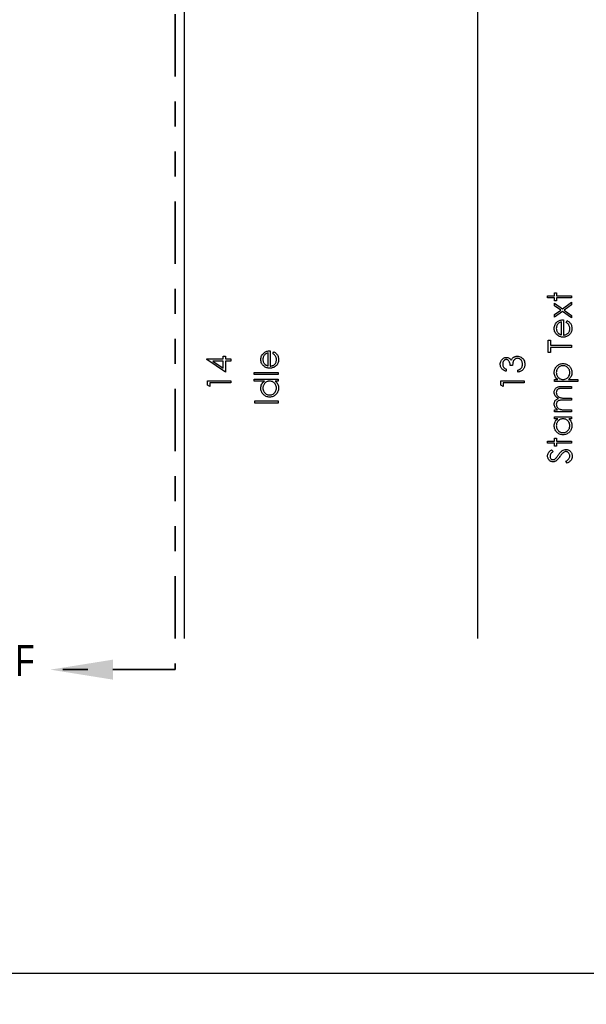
# Model space of a CAD drawing. Header units: inches. Extents: x 0.1 to 87.3, y 0.1 to 33.9.
# Tile 46 of 161: x 12.9 to 15.1, y 18.1 to 22.1. Entities that reach past the tile are written whole.
import ezdxf

# ---------------------------------------------------------------- set-up
doc = ezdxf.new("R2010")
doc.units = ezdxf.units.IN
doc.header["$MEASUREMENT"] = 0
doc.linetypes.add('PHANTOM', pattern=[0.5, 0.25, -0.05, 0.05, -0.05, 0.05, -0.05])
doc.layers.add('DIMENSIONS', color=171, linetype='Continuous')
doc.layers.add('STATION_LINES', color=231, linetype='Continuous')
doc.layers.add('SECTION_VIEWS', color=7, linetype='PHANTOM', lineweight=35)
doc.styles.add('SLDTEXTSTYLE0', font='TXT', dxfattribs={"width": 0.75})
doc.dimstyles.new('SLDDIMSTYLE3', dxfattribs={"dimtxt": 0.125, "dimasz": 0.13, "dimexe": 0, "dimexo": 0.0625, "dimgap": 0.03125, "dimtad": 0, "dimtih": 1, "dimtoh": 1, "dimdec": 4, "dimlfac": 1.333333, "dimrnd": 1e-09, "dimzin": 12, "dimdsep": 46, "dimtxsty": 'SLDTEXTSTYLE0', "dimsah": 1, "dimcen": 0.09, "dimadec": 0, "dimazin": 3, "dimtfac": 1, "dimtdec": 4, "dimtofl": 0, "dimtmove": 0, "dimatfit": 3, "dimfxl": 0, "dimfrac": 2, "dimtolj": 1, "dimtzin": 12, "dimarcsym": 0})

# ---------------------------------------------------------------- blocks, each defined once
blk = doc.blocks.new('_D_6')
at = {"layer": 'DIMENSIONS'}
for p, q in [((1.8075, 22.5336), (1.8075, 18.1371)), ((31.7987, 22.2074), (31.7987, 18.1371)), ((1.8075, 18.2621), (17.0853, 18.2621)), ((31.7987, 18.2621), (17.7325, 18.2621))]:
    blk.add_line(p, q, dxfattribs=at)
for centre, start, end in [((17.3071, 18.2494), 153.4349, 206.5651), ((17.5106, 18.2494), 333.4349, 26.5651)]:
    blk.add_arc(centre, 0.2219, start, end, dxfattribs=at)
for points in [[(1.8075, 18.2621), (1.9375, 18.2421), (1.9375, 18.2821)], [(31.7987, 18.2621), (31.6687, 18.2821), (31.6687, 18.2421)]]:
    blk.add_solid(points, dxfattribs=at)
at = {"layer": 'DIMENSIONS', "insert": (17.1087, 18.3113), "char_height": 0.125, "attachment_point": 1, "style": 'SLDTEXTSTYLE0'}
blk.add_mtext('39.9883', dxfattribs=at)

msp = doc.modelspace()

# ---------------------------------------------------------------- linework, layer by layer
at = {"color": 7, "linetype": 'Continuous', "flags": 128}
for points in [[(14.98895, 20.965), (14.988942, 20.973413), (14.988942, 20.973413), (15.016586, 20.973413), (15.016586, 20.973413), (15.016586, 20.985432), (15.016586, 20.985432), (15.025, 20.985432), (15.025, 20.985432), (15.025, 20.973413), (15.025, 20.973413), (15.085096, 20.973413), (15.085096, 20.973413), (15.085096, 20.965), (15.085096, 20.965), (15.025, 20.965), (15.025, 20.965), (15.025, 20.95298), (15.025, 20.95298), (15.016586, 20.95298), (15.016586, 20.95298), (15.016586, 20.965), (15.016586, 20.965), (14.988942, 20.965)], [(15.016589, 20.888076), (15.016586, 20.898086), (15.016586, 20.898086), (15.041301, 20.915721), (15.041301, 20.915721), (15.016586, 20.933355), (15.016586, 20.933355), (15.016586, 20.943365), (15.016586, 20.943365), (15.048306, 20.920735), (15.048306, 20.920735), (15.085096, 20.946971), (15.085096, 20.946971), (15.085096, 20.936961), (15.085096, 20.936961), (15.055329, 20.915721), (15.055329, 20.915721), (15.085096, 20.89448), (15.085096, 20.89448), (15.085096, 20.884471), (15.085096, 20.884471), (15.048306, 20.910725), (15.048306, 20.910725), (15.016586, 20.888076)], [(15.063475, 20.866179), (15.067386, 20.873653), (15.067386, 20.873653), (15.070522, 20.871813), (15.073339, 20.869841), (15.075837, 20.867738), (15.078016, 20.865484), (15.079931, 20.863099), (15.081584, 20.860582), (15.083011, 20.857897), (15.084175, 20.85508), (15.085096, 20.852094), (15.085772, 20.84892), (15.086166, 20.845558), (15.086298, 20.842009), (15.086298, 20.842009), (15.086129, 20.838065), (15.085622, 20.834347), (15.084776, 20.830854), (15.083593, 20.827567), (15.082072, 20.824525), (15.080213, 20.821689), (15.078016, 20.81906), (15.07548, 20.816675), (15.072738, 20.814534), (15.069903, 20.812675), (15.066973, 20.811116), (15.063968, 20.809839), (15.060851, 20.808825), (15.057677, 20.808111), (15.05439, 20.807698), (15.051029, 20.807548), (15.051029, 20.807548), (15.047874, 20.807679), (15.044794, 20.808036), (15.041808, 20.808656), (15.038897, 20.80952), (15.03608, 20.810628), (15.033357, 20.81198), (15.030709, 20.813595), (15.028155, 20.815435), (15.028155, 20.815435), (15.025169, 20.818046), (15.022577, 20.820863), (15.02038, 20.823886), (15.018577, 20.827135), (15.017187, 20.830591), (15.016192, 20.834253), (15.015591, 20.838122), (15.015384, 20.842216), (15.015384, 20.842216), (15.015591, 20.846422), (15.016229, 20.850422), (15.017281, 20.854197), (15.018765, 20.857747), (15.020643, 20.86109), (15.022971, 20.864207), (15.025713, 20.867118), (15.028868, 20.869803), (15.028868, 20.869803), (15.031328, 20.871531), (15.03392, 20.873015), (15.036681, 20.874292), (15.039573, 20.875325), (15.042615, 20.876151), (15.045808, 20.876752), (15.049151, 20.877109), (15.052644, 20.877259), (15.052644, 20.877259), (15.052644, 20.815961), (15.052644, 20.815961), (15.055348, 20.81613), (15.05794, 20.816506), (15.0604, 20.817107), (15.062729, 20.817933), (15.064926, 20.818947), (15.067011, 20.820187), (15.068964, 20.821651), (15.070804, 20.823323), (15.072457, 20.825163), (15.073903, 20.827098), (15.075124, 20.829145), (15.076119, 20.831304), (15.076889, 20.833558), (15.077433, 20.835924), (15.077771, 20.838384), (15.077884, 20.840957), (15.077884, 20.840957), (15.07779, 20.843474), (15.07749, 20.845934), (15.076983, 20.848375), (15.076269, 20.850779), (15.075405, 20.853089), (15.07441, 20.855211), (15.073283, 20.857146), (15.072025, 20.858911), (15.070504, 20.86062), (15.068569, 20.862404), (15.066222, 20.864263), (15.063461, 20.866179)], [(15.044242, 20.868846), (15.040906, 20.86785), (15.037958, 20.86663), (15.035329, 20.865221), (15.033075, 20.863606), (15.031084, 20.861766), (15.029319, 20.859625), (15.027723, 20.857221), (15.026352, 20.854535), (15.025244, 20.851681), (15.024436, 20.848732), (15.023967, 20.845727), (15.023798, 20.842648), (15.023798, 20.842648), (15.023892, 20.840131), (15.024192, 20.83769), (15.024699, 20.835342), (15.025413, 20.833107), (15.026314, 20.830929), (15.027403, 20.828863), (15.028718, 20.826891), (15.03022, 20.824994), (15.03022, 20.824994), (15.03146, 20.82368), (15.03285, 20.822459), (15.034371, 20.821313), (15.036061, 20.820262), (15.037883, 20.819285), (15.039855, 20.818384), (15.041958, 20.817576), (15.04423, 20.816844), (15.04423, 20.816844), (15.04423, 20.868846)], [(15.000974, 20.74625), (14.991346, 20.74625), (14.991346, 20.74625), (14.991346, 20.795528), (14.991346, 20.795528), (15.000961, 20.795528), (15.000961, 20.795528), (15.000961, 20.775096), (15.000961, 20.775096), (15.085096, 20.775096), (15.085096, 20.775096), (15.085096, 20.766682), (15.085096, 20.766682), (15.000961, 20.766682), (15.000961, 20.766682), (15.000961, 20.74625)], [(13.625811, 20.718699), (13.625809, 20.720408), (13.625809, 20.720408), (13.690712, 20.720408), (13.690712, 20.720408), (13.690712, 20.731225), (13.690712, 20.731225), (13.700328, 20.731225), (13.700328, 20.731225), (13.700328, 20.720408), (13.700328, 20.720408), (13.721962, 20.720408), (13.721962, 20.720408), (13.721962, 20.711995), (13.721962, 20.711995), (13.700328, 20.711995), (13.700328, 20.711995), (13.700328, 20.667524), (13.700328, 20.667524), (13.625809, 20.718699)], [(13.889723, 20.74178), (13.893636, 20.749254), (13.893636, 20.749254), (13.896772, 20.747414), (13.899589, 20.745442), (13.902087, 20.743339), (13.904266, 20.741085), (13.906181, 20.7387), (13.907834, 20.736183), (13.909261, 20.733498), (13.910425, 20.730681), (13.911346, 20.727695), (13.912022, 20.724521), (13.912416, 20.721159), (13.912548, 20.71761), (13.912548, 20.71761), (13.912379, 20.713666), (13.911872, 20.709948), (13.911026, 20.706455), (13.909843, 20.703168), (13.908322, 20.700126), (13.906463, 20.69729), (13.904266, 20.694661), (13.90173, 20.692276), (13.898988, 20.690135), (13.896153, 20.688276), (13.893223, 20.686717), (13.890218, 20.68544), (13.887101, 20.684426), (13.883927, 20.683712), (13.88064, 20.683299), (13.877279, 20.683149), (13.877279, 20.683149), (13.874124, 20.68328), (13.871044, 20.683637), (13.868058, 20.684257), (13.865147, 20.68512), (13.86233, 20.686228), (13.859607, 20.687581), (13.856959, 20.689196), (13.854405, 20.691036), (13.854405, 20.691036), (13.851419, 20.693647), (13.848827, 20.696464), (13.84663, 20.699487), (13.844827, 20.702736), (13.843437, 20.706192), (13.842442, 20.709854), (13.841841, 20.713722), (13.841634, 20.717817), (13.841634, 20.717817), (13.841841, 20.722023), (13.842479, 20.726023), (13.843531, 20.729798), (13.845015, 20.733348), (13.846893, 20.73669), (13.849221, 20.739808), (13.851963, 20.742719), (13.855118, 20.745404), (13.855118, 20.745404), (13.857578, 20.747132), (13.86017, 20.748616), (13.862931, 20.749893), (13.865823, 20.750926), (13.868865, 20.751752), (13.872058, 20.752353), (13.875401, 20.75271), (13.878894, 20.75286), (13.878894, 20.75286), (13.878894, 20.691562), (13.878894, 20.691562), (13.881598, 20.691731), (13.88419, 20.692107), (13.88665, 20.692708), (13.888979, 20.693534), (13.891176, 20.694548), (13.893261, 20.695788), (13.895214, 20.697252), (13.897054, 20.698924), (13.898707, 20.700764), (13.900153, 20.702699), (13.901374, 20.704746), (13.902369, 20.706905), (13.903139, 20.709159), (13.903683, 20.711525), (13.904021, 20.713985), (13.904134, 20.716558), (13.904134, 20.716558), (13.90404, 20.719075), (13.90374, 20.721535), (13.903233, 20.723976), (13.902519, 20.72638), (13.901655, 20.72869), (13.90066, 20.730812), (13.899533, 20.732747), (13.898275, 20.734512), (13.896754, 20.736221), (13.894819, 20.738005), (13.892472, 20.739864), (13.889711, 20.74178)], [(13.87049, 20.744447), (13.867156, 20.743451), (13.864208, 20.742231), (13.861579, 20.740822), (13.859325, 20.739207), (13.857334, 20.737367), (13.855569, 20.735226), (13.853973, 20.732822), (13.852602, 20.730136), (13.851494, 20.727282), (13.850686, 20.724333), (13.850217, 20.721328), (13.850048, 20.718248), (13.850048, 20.718248), (13.850142, 20.715732), (13.850442, 20.713291), (13.850949, 20.710943), (13.851663, 20.708708), (13.852564, 20.70653), (13.853653, 20.704464), (13.854968, 20.702492), (13.85647, 20.700595), (13.85647, 20.700595), (13.85771, 20.699281), (13.8591, 20.69806), (13.860621, 20.696914), (13.862311, 20.695863), (13.864133, 20.694886), (13.866105, 20.693985), (13.868208, 20.693177), (13.87048, 20.692445), (13.87048, 20.692445), (13.87048, 20.744447)], [(14.823611, 20.679543), (14.823597, 20.671129), (14.823597, 20.671129), (14.82078, 20.671862), (14.818151, 20.672763), (14.815672, 20.673796), (14.813362, 20.674998), (14.811221, 20.676331), (14.809249, 20.677834), (14.807427, 20.679486), (14.805794, 20.681289), (14.804329, 20.683205), (14.80307, 20.685214), (14.802, 20.687299), (14.801117, 20.689477), (14.800441, 20.69175), (14.799953, 20.694097), (14.799652, 20.69652), (14.799559, 20.699036), (14.799559, 20.699036), (14.799765, 20.702699), (14.800404, 20.706229), (14.801455, 20.709628), (14.80292, 20.712915), (14.804742, 20.715957), (14.806864, 20.718624), (14.809287, 20.720934), (14.811991, 20.722887), (14.814883, 20.724427), (14.817832, 20.725535), (14.820836, 20.726192), (14.823916, 20.726418), (14.823916, 20.726418), (14.826884, 20.726249), (14.829682, 20.725742), (14.83233, 20.724878), (14.834827, 20.723676), (14.837156, 20.722136), (14.839335, 20.720258), (14.841344, 20.718042), (14.843203, 20.715469), (14.843203, 20.715469), (14.844725, 20.718418), (14.846584, 20.721103), (14.848725, 20.723507), (14.851204, 20.725629), (14.851204, 20.725629), (14.853082, 20.726944), (14.855035, 20.72807), (14.857025, 20.729047), (14.859091, 20.729836), (14.861195, 20.730437), (14.863354, 20.730869), (14.865589, 20.731132), (14.867862, 20.731225), (14.867862, 20.731225), (14.871787, 20.730963), (14.875618, 20.730155), (14.879374, 20.728822), (14.883017, 20.726944), (14.886416, 20.724615), (14.889421, 20.721911), (14.891994, 20.718793), (14.894172, 20.7153), (14.8959, 20.711506), (14.89714, 20.707488), (14.897872, 20.703243), (14.898116, 20.698792), (14.898116, 20.698792), (14.898004, 20.695788), (14.897684, 20.692895), (14.897121, 20.690135), (14.89637, 20.687506), (14.895374, 20.685008), (14.894172, 20.682642), (14.892745, 20.680388), (14.891092, 20.678266), (14.889233, 20.676294), (14.887167, 20.67451), (14.884895, 20.672895), (14.882435, 20.671467), (14.879749, 20.670209), (14.876857, 20.669139), (14.873777, 20.668237), (14.870472, 20.667524), (14.870472, 20.667524), (14.870472, 20.675937), (14.870472, 20.675937), (14.872632, 20.676613), (14.874641, 20.677346), (14.8765, 20.678172), (14.878191, 20.679055), (14.879731, 20.679994), (14.88112, 20.681026), (14.88236, 20.682116), (14.88343, 20.68328), (14.88343, 20.68328), (14.884613, 20.684876), (14.885646, 20.686567), (14.886529, 20.688369), (14.887243, 20.690266), (14.887787, 20.692276), (14.888182, 20.694398), (14.888426, 20.696614), (14.888501, 20.698943), (14.888501, 20.698943), (14.888407, 20.701572), (14.888125, 20.70407), (14.887675, 20.706436), (14.887017, 20.708671), (14.886191, 20.710755), (14.885158, 20.712727), (14.883956, 20.714549), (14.882566, 20.716258), (14.881045, 20.717798), (14.879468, 20.719131), (14.877834, 20.720258), (14.876125, 20.721178), (14.874359, 20.721892), (14.872519, 20.722399), (14.870622, 20.722718), (14.868669, 20.722812), (14.868669, 20.722812), (14.866059, 20.722605), (14.863523, 20.722004), (14.861082, 20.72099), (14.858716, 20.719563), (14.856556, 20.717798), (14.854659, 20.71577), (14.853063, 20.713441), (14.851748, 20.710849), (14.851185, 20.709403), (14.850678, 20.70775), (14.850246, 20.705929), (14.849852, 20.703901), (14.849513, 20.701703), (14.849232, 20.699318), (14.849006, 20.696727), (14.848837, 20.693966), (14.848837, 20.693966), (14.839222, 20.693966), (14.839222, 20.693966), (14.839091, 20.69744), (14.838677, 20.700745), (14.837983, 20.703901), (14.837006, 20.706887), (14.835823, 20.70961), (14.834489, 20.71192), (14.832987, 20.713835), (14.831353, 20.715356), (14.829607, 20.716521), (14.827785, 20.717347), (14.825869, 20.717835), (14.823879, 20.718004), (14.823879, 20.718004), (14.822414, 20.717929), (14.820987, 20.717666), (14.819616, 20.717253), (14.818301, 20.716671), (14.817043, 20.71592), (14.815822, 20.715), (14.814658, 20.71391), (14.813531, 20.712652), (14.812517, 20.711281), (14.811634, 20.709816), (14.810883, 20.708257), (14.810263, 20.706605), (14.809794, 20.704877), (14.809456, 20.703055), (14.809249, 20.70114), (14.809174, 20.699149), (14.809174, 20.699149), (14.80938, 20.695957), (14.81, 20.692971), (14.811014, 20.690229), (14.81246, 20.687693), (14.813362, 20.68651), (14.814395, 20.685383), (14.815559, 20.684294), (14.816893, 20.683261), (14.818357, 20.682247), (14.819954, 20.681308), (14.8217, 20.680407), (14.823597, 20.679543)], [(13.690719, 20.711995), (13.649997, 20.711995), (13.649997, 20.711995), (13.690712, 20.68405), (13.690712, 20.68405), (13.690712, 20.711995)], [(15.016589, 20.629663), (15.016586, 20.638076), (15.016586, 20.638076), (15.029263, 20.638076), (15.029263, 20.638076), (15.025901, 20.640837), (15.023009, 20.643786), (15.020624, 20.646941), (15.018708, 20.650302), (15.017262, 20.65387), (15.01621, 20.657626), (15.015591, 20.661589), (15.015384, 20.665758), (15.015384, 20.665758), (15.015553, 20.669402), (15.016023, 20.672932), (15.01683, 20.676313), (15.017976, 20.679562), (15.019422, 20.682679), (15.021206, 20.685646), (15.023309, 20.688501), (15.025732, 20.691205), (15.02838, 20.693684), (15.031178, 20.695825), (15.034089, 20.697647), (15.037131, 20.69913), (15.040324, 20.700295), (15.043629, 20.701121), (15.047085, 20.701609), (15.050653, 20.701778), (15.050653, 20.701778), (15.054296, 20.701609), (15.057808, 20.701121), (15.06117, 20.700314), (15.0644, 20.699168), (15.067499, 20.697684), (15.070447, 20.695881), (15.073245, 20.693759), (15.075912, 20.691299), (15.078354, 20.688614), (15.080457, 20.685797), (15.082241, 20.682829), (15.083706, 20.679749), (15.084833, 20.676519), (15.08564, 20.673158), (15.086129, 20.669646), (15.086298, 20.666021), (15.086298, 20.666021), (15.086091, 20.661946), (15.085453, 20.658021), (15.084382, 20.654284), (15.08288, 20.650697), (15.080964, 20.647297), (15.078617, 20.644049), (15.075856, 20.640987), (15.072682, 20.638076), (15.072682, 20.638076), (15.110336, 20.638076), (15.110336, 20.638076), (15.110336, 20.629663), (15.110336, 20.629663), (15.016586, 20.629663)], [(15.023798, 20.665683), (15.02391, 20.662829), (15.024286, 20.660087), (15.024887, 20.657457), (15.025751, 20.654941), (15.02684, 20.652537), (15.028173, 20.650265), (15.02977, 20.648086), (15.031591, 20.646039), (15.033601, 20.64418), (15.035723, 20.642565), (15.037977, 20.641194), (15.040343, 20.640067), (15.042822, 20.639203), (15.045432, 20.638584), (15.048155, 20.638208), (15.050991, 20.638076), (15.050991, 20.638076), (15.05471, 20.638302), (15.058221, 20.638959), (15.061546, 20.640067), (15.064682, 20.641626), (15.067574, 20.643598), (15.070128, 20.645964), (15.072382, 20.648706), (15.074316, 20.651823), (15.075875, 20.655185), (15.077002, 20.658641), (15.077659, 20.662171), (15.077884, 20.665815), (15.077884, 20.665815), (15.077659, 20.669383), (15.076983, 20.672838), (15.075875, 20.6762), (15.074297, 20.67943), (15.072325, 20.682454), (15.069997, 20.685158), (15.067292, 20.687524), (15.06425, 20.689571), (15.060982, 20.691224), (15.057658, 20.692426), (15.05424, 20.693121), (15.050747, 20.693365), (15.050747, 20.693365), (15.047235, 20.69314), (15.043817, 20.692426), (15.040474, 20.691262), (15.037244, 20.689609), (15.034239, 20.687581), (15.031573, 20.685214), (15.029281, 20.682529), (15.027328, 20.679524), (15.025788, 20.676275), (15.02468, 20.672895), (15.024023, 20.669364), (15.023798, 20.665683)], [(13.815198, 20.657908), (13.815192, 20.666322), (13.815192, 20.666322), (13.911346, 20.666322), (13.911346, 20.666322), (13.911346, 20.657908), (13.911346, 20.657908), (13.815192, 20.657908)], [(13.628218, 20.615334), (13.628212, 20.632668), (13.628212, 20.632668), (13.721962, 20.632668), (13.721962, 20.632668), (13.721962, 20.624254), (13.721962, 20.624254), (13.637828, 20.624254), (13.637828, 20.624254), (13.637828, 20.609831), (13.637828, 20.609831), (13.628212, 20.615334)], [(13.815198, 20.639879), (13.911346, 20.639879), (13.911346, 20.639879), (13.911346, 20.631466), (13.911346, 20.631466), (13.899495, 20.631466), (13.899495, 20.631466), (13.902651, 20.628555), (13.905374, 20.625494), (13.907608, 20.622226), (13.909411, 20.618808), (13.910782, 20.615221), (13.911759, 20.611484), (13.91236, 20.607559), (13.912548, 20.603484), (13.912548, 20.603484), (13.912379, 20.599859), (13.91189, 20.596366), (13.911083, 20.593004), (13.909956, 20.589774), (13.908491, 20.586694), (13.906707, 20.583727), (13.904604, 20.58091), (13.902162, 20.578224), (13.899495, 20.575764), (13.896697, 20.573642), (13.893749, 20.571858), (13.89065, 20.570374), (13.88742, 20.569229), (13.884058, 20.568421), (13.880546, 20.567933), (13.876903, 20.567764), (13.876903, 20.567764), (13.873335, 20.567933), (13.869879, 20.568421), (13.866574, 20.569248), (13.863381, 20.570412), (13.860339, 20.571896), (13.857428, 20.573698), (13.85463, 20.575839), (13.851982, 20.578318), (13.849559, 20.581023), (13.847456, 20.583877), (13.845672, 20.586844), (13.844226, 20.589962), (13.84308, 20.593211), (13.842273, 20.596591), (13.841803, 20.600103), (13.841634, 20.603747), (13.841634, 20.603747), (13.84186, 20.607934), (13.842536, 20.611916), (13.843662, 20.615691), (13.84524, 20.619259), (13.847287, 20.62262), (13.849766, 20.625794), (13.852714, 20.628724), (13.856095, 20.631466), (13.856095, 20.631466), (13.815192, 20.631466), (13.815192, 20.631466), (13.815192, 20.639879)], [(13.85006, 20.603859), (13.850273, 20.600178), (13.85093, 20.596648), (13.852038, 20.593267), (13.853578, 20.590018), (13.855531, 20.587014), (13.857823, 20.584328), (13.860489, 20.581962), (13.863494, 20.579915), (13.866724, 20.578281), (13.870067, 20.577116), (13.873485, 20.576403), (13.876997, 20.576177), (13.876997, 20.576177), (13.88049, 20.576422), (13.883908, 20.577116), (13.887232, 20.5783), (13.8905, 20.579952), (13.893542, 20.582018), (13.896247, 20.584384), (13.898575, 20.587089), (13.900547, 20.590112), (13.902125, 20.593361), (13.903233, 20.596723), (13.903909, 20.600197), (13.904134, 20.603784), (13.904134, 20.603784), (13.903909, 20.607427), (13.903252, 20.610977), (13.902125, 20.614414), (13.900566, 20.617756), (13.898632, 20.620855), (13.896378, 20.623597), (13.893824, 20.625926), (13.890932, 20.627898), (13.887796, 20.629456), (13.884471, 20.630583), (13.88096, 20.631241), (13.877241, 20.631466), (13.877241, 20.631466), (13.874405, 20.631334), (13.871682, 20.630959), (13.869072, 20.630339), (13.866593, 20.629475), (13.864227, 20.628348), (13.861973, 20.626977), (13.859851, 20.625362), (13.857841, 20.623484), (13.85602, 20.621437), (13.854423, 20.619278), (13.85309, 20.616986), (13.852001, 20.614601), (13.851137, 20.612085), (13.850536, 20.609456), (13.85016, 20.606714), (13.850048, 20.603859)], [(14.80197, 20.615334), (14.801962, 20.632668), (14.801962, 20.632668), (14.895712, 20.632668), (14.895712, 20.632668), (14.895712, 20.624254), (14.895712, 20.624254), (14.811578, 20.624254), (14.811578, 20.624254), (14.811578, 20.609831), (14.811578, 20.609831), (14.801962, 20.615334)], [(15.016589, 20.508269), (15.016586, 20.516682), (15.016586, 20.516682), (15.028493, 20.516682), (15.028493, 20.516682), (15.025413, 20.519011), (15.022784, 20.521377), (15.020605, 20.523762), (15.018858, 20.526185), (15.018858, 20.526185), (15.017337, 20.529584), (15.016248, 20.533077), (15.01561, 20.536645), (15.015384, 20.540308), (15.015384, 20.540308), (15.015516, 20.542786), (15.015872, 20.54519), (15.016492, 20.547538), (15.017356, 20.54981), (15.018427, 20.55197), (15.019647, 20.553904), (15.021037, 20.555651), (15.022577, 20.557172), (15.02438, 20.558543), (15.026558, 20.559839), (15.029056, 20.561022), (15.031929, 20.562111), (15.031929, 20.562111), (15.029957, 20.563238), (15.028117, 20.56444), (15.026389, 20.565717), (15.024793, 20.56705), (15.023309, 20.568459), (15.021938, 20.569924), (15.020699, 20.571464), (15.019591, 20.573079), (15.01775, 20.576422), (15.016436, 20.579915), (15.015647, 20.583502), (15.015384, 20.587239), (15.015384, 20.587239), (15.01561, 20.590676), (15.016267, 20.593906), (15.017375, 20.596929), (15.018934, 20.599746), (15.020887, 20.602282), (15.023197, 20.604479), (15.025863, 20.606319), (15.028868, 20.607803), (15.030558, 20.608423), (15.032455, 20.608949), (15.034559, 20.609399), (15.03685, 20.609775), (15.039329, 20.610057), (15.042014, 20.610263), (15.044906, 20.610395), (15.047986, 20.610432), (15.047986, 20.610432), (15.085096, 20.610432), (15.085096, 20.610432), (15.085096, 20.602019), (15.085096, 20.602019), (15.047949, 20.602019), (15.047949, 20.602019), (15.04532, 20.602), (15.042897, 20.601925), (15.0407, 20.601793), (15.038709, 20.601624), (15.036925, 20.601399), (15.035366, 20.601117), (15.034014, 20.600798), (15.032887, 20.600422), (15.030934, 20.599483), (15.029188, 20.598263), (15.027648, 20.59676), (15.026295, 20.594976), (15.025206, 20.592967), (15.024417, 20.590751), (15.023948, 20.588366), (15.023798, 20.585774), (15.023798, 20.585774), (15.024042, 20.5826), (15.024737, 20.579577), (15.02592, 20.576666), (15.027554, 20.573905), (15.029582, 20.571389), (15.031929, 20.569248), (15.034596, 20.567463), (15.037563, 20.566036), (15.039254, 20.565454), (15.041207, 20.564947), (15.043423, 20.564534), (15.045921, 20.564177), (15.048644, 20.563914), (15.051648, 20.563707), (15.054916, 20.563595), (15.058447, 20.563557), (15.058447, 20.563557), (15.085096, 20.563557), (15.085096, 20.563557), (15.085096, 20.555144), (15.085096, 20.555144), (15.050259, 20.555144), (15.050259, 20.555144), (15.04731, 20.555125), (15.044587, 20.55505), (15.042127, 20.554918), (15.039911, 20.554749), (15.037939, 20.554524), (15.03623, 20.554261), (15.034746, 20.553942), (15.033526, 20.553566), (15.031422, 20.552646), (15.029544, 20.551425), (15.027892, 20.549904), (15.026446, 20.548101), (15.025281, 20.546073), (15.024455, 20.543838), (15.023967, 20.541434), (15.023798, 20.538843), (15.023798, 20.538843), (15.024023, 20.5358), (15.024718, 20.532852), (15.025863, 20.529997), (15.02746, 20.527255), (15.02945, 20.524739), (15.03176, 20.52256), (15.034371, 20.520739), (15.0373, 20.519274), (15.038953, 20.518673), (15.040812, 20.518147), (15.042878, 20.517696), (15.045151, 20.51734), (15.047611, 20.517039), (15.050296, 20.516851), (15.05317, 20.51672), (15.056268, 20.516682), (15.056268, 20.516682), (15.085096, 20.516682), (15.085096, 20.516682), (15.085096, 20.508269), (15.085096, 20.508269), (15.016586, 20.508269)], [(13.817606, 20.543725), (13.817596, 20.552139), (13.817596, 20.552139), (13.911346, 20.552139), (13.911346, 20.552139), (13.911346, 20.543725), (13.911346, 20.543725), (13.817596, 20.543725)], [(15.016589, 20.489038), (15.085096, 20.489038), (15.085096, 20.489038), (15.085096, 20.480625), (15.085096, 20.480625), (15.073245, 20.480625), (15.073245, 20.480625), (15.076401, 20.477714), (15.079124, 20.474652), (15.081358, 20.471385), (15.083161, 20.467967), (15.084532, 20.46438), (15.085509, 20.460643), (15.08611, 20.456718), (15.086298, 20.452642), (15.086298, 20.452642), (15.086129, 20.449018), (15.08564, 20.445525), (15.084833, 20.442163), (15.083706, 20.438933), (15.082241, 20.435853), (15.080457, 20.432886), (15.078354, 20.430069), (15.075912, 20.427383), (15.073245, 20.424923), (15.070447, 20.422801), (15.067499, 20.421017), (15.0644, 20.419533), (15.06117, 20.418387), (15.057808, 20.41758), (15.054296, 20.417092), (15.050653, 20.416923), (15.050653, 20.416923), (15.047085, 20.417092), (15.043629, 20.41758), (15.040324, 20.418406), (15.037131, 20.419571), (15.034089, 20.421054), (15.031178, 20.422857), (15.02838, 20.424998), (15.025732, 20.427477), (15.023309, 20.430181), (15.021206, 20.433036), (15.019422, 20.436003), (15.017976, 20.439121), (15.01683, 20.44237), (15.016023, 20.44575), (15.015553, 20.449262), (15.015384, 20.452905), (15.015384, 20.452905), (15.015591, 20.457093), (15.01621, 20.461075), (15.017262, 20.464849), (15.018708, 20.468418), (15.020624, 20.471779), (15.023009, 20.474953), (15.025901, 20.477883), (15.029263, 20.480625), (15.029263, 20.480625), (15.016586, 20.480625), (15.016586, 20.480625), (15.016586, 20.489038)], [(15.023798, 20.453018), (15.024023, 20.449337), (15.02468, 20.445806), (15.025788, 20.442426), (15.027328, 20.439177), (15.029281, 20.436172), (15.031573, 20.433487), (15.034239, 20.43112), (15.037244, 20.429073), (15.040474, 20.427439), (15.043817, 20.426275), (15.047235, 20.425561), (15.050747, 20.425336), (15.050747, 20.425336), (15.05424, 20.42558), (15.057658, 20.426275), (15.060982, 20.427458), (15.06425, 20.429111), (15.067292, 20.431177), (15.069997, 20.433543), (15.072325, 20.436247), (15.074297, 20.439271), (15.075875, 20.44252), (15.076983, 20.445881), (15.077659, 20.449356), (15.077884, 20.452943), (15.077884, 20.452943), (15.077659, 20.456586), (15.077002, 20.460135), (15.075875, 20.463572), (15.074316, 20.466915), (15.072382, 20.470014), (15.070128, 20.472756), (15.067574, 20.475084), (15.064682, 20.477056), (15.061546, 20.478615), (15.058221, 20.479742), (15.05471, 20.480399), (15.050991, 20.480625), (15.050991, 20.480625), (15.048155, 20.480493), (15.045432, 20.480117), (15.042822, 20.479498), (15.040343, 20.478634), (15.037977, 20.477507), (15.035723, 20.476136), (15.033601, 20.474521), (15.031591, 20.472643), (15.02977, 20.470596), (15.028173, 20.468436), (15.02684, 20.466145), (15.025751, 20.46376), (15.024887, 20.461244), (15.024286, 20.458614), (15.02391, 20.455872), (15.023798, 20.453018)], [(14.98895, 20.383269), (14.988942, 20.391682), (14.988942, 20.391682), (15.016586, 20.391682), (15.016586, 20.391682), (15.016586, 20.403701), (15.016586, 20.403701), (15.025, 20.403701), (15.025, 20.403701), (15.025, 20.391682), (15.025, 20.391682), (15.085096, 20.391682), (15.085096, 20.391682), (15.085096, 20.383269), (15.085096, 20.383269), (15.025, 20.383269), (15.025, 20.383269), (15.025, 20.37125), (15.025, 20.37125), (15.016586, 20.37125), (15.016586, 20.37125), (15.016586, 20.383269), (15.016586, 20.383269), (14.988942, 20.383269)], [(15.067023, 20.30274), (15.062259, 20.310665), (15.062259, 20.310665), (15.065921, 20.312937), (15.069095, 20.315285), (15.071781, 20.317726), (15.073978, 20.320262), (15.075687, 20.322872), (15.076908, 20.325576), (15.07764, 20.328375), (15.077884, 20.331248), (15.077884, 20.331248), (15.077753, 20.333708), (15.07734, 20.336093), (15.076645, 20.338403), (15.075687, 20.340638), (15.074504, 20.342704), (15.073133, 20.344507), (15.071555, 20.346047), (15.069809, 20.347324), (15.06795, 20.348319), (15.066015, 20.349052), (15.064043, 20.349465), (15.061996, 20.349615), (15.061996, 20.349615), (15.059668, 20.349408), (15.057358, 20.34877), (15.055066, 20.347718), (15.052794, 20.346253), (15.052794, 20.346253), (15.051198, 20.344976), (15.049526, 20.343474), (15.04778, 20.341709), (15.045958, 20.339718), (15.044043, 20.337483), (15.042052, 20.335023), (15.039986, 20.3323), (15.037845, 20.329351), (15.037845, 20.329351), (15.035723, 20.326403), (15.033732, 20.323755), (15.031911, 20.321407), (15.030239, 20.319341), (15.028718, 20.317557), (15.027366, 20.316074), (15.026145, 20.314891), (15.025093, 20.313989), (15.025093, 20.313989), (15.023422, 20.312768), (15.021732, 20.311698), (15.020004, 20.310797), (15.018239, 20.310064), (15.016436, 20.309482), (15.014595, 20.309069), (15.012717, 20.308825), (15.010821, 20.30875), (15.010821, 20.30875), (15.007853, 20.308937), (15.004999, 20.309501), (15.002294, 20.310421), (14.999722, 20.311717), (14.997355, 20.313369), (14.995233, 20.315304), (14.993393, 20.317557), (14.991815, 20.320093), (14.990557, 20.322853), (14.989656, 20.325745), (14.98913, 20.328732), (14.988942, 20.331849), (14.988942, 20.331849), (14.989148, 20.335154), (14.989787, 20.338366), (14.990839, 20.341446), (14.992322, 20.344432), (14.993261, 20.345915), (14.994369, 20.347399), (14.995665, 20.34892), (14.997149, 20.35046), (14.998801, 20.352019), (15.000623, 20.353596), (15.002633, 20.355211), (15.004811, 20.356826), (15.004811, 20.356826), (15.010576, 20.349221), (15.010576, 20.349221), (15.008811, 20.347831), (15.007215, 20.346497), (15.005769, 20.34522), (15.004492, 20.343981), (15.003346, 20.342817), (15.00237, 20.34169), (15.001543, 20.3406), (15.000886, 20.339586), (14.999872, 20.337558), (14.999139, 20.335436), (14.998707, 20.33322), (14.998557, 20.33091), (14.998557, 20.33091), (14.998764, 20.328018), (14.999421, 20.325407), (15.000473, 20.323079), (15.001975, 20.321013), (15.003797, 20.319323), (15.005806, 20.318121), (15.008022, 20.317407), (15.010426, 20.317163), (15.010426, 20.317163), (15.011929, 20.317238), (15.013431, 20.317501), (15.014877, 20.317895), (15.016323, 20.318478), (15.017788, 20.319285), (15.019309, 20.320356), (15.020887, 20.321708), (15.022539, 20.323342), (15.022539, 20.323342), (15.023084, 20.323961), (15.023798, 20.324844), (15.02468, 20.326008), (15.02577, 20.327454), (15.027028, 20.329163), (15.028455, 20.331154), (15.03007, 20.333408), (15.031873, 20.335943), (15.031873, 20.335943), (15.034108, 20.338985), (15.036268, 20.341784), (15.038371, 20.344319), (15.040418, 20.34661), (15.04239, 20.348657), (15.044305, 20.35046), (15.046165, 20.352019), (15.047949, 20.353315), (15.051479, 20.35538), (15.055029, 20.356845), (15.058578, 20.357728), (15.062128, 20.358028), (15.062128, 20.358028), (15.064644, 20.357916), (15.067086, 20.35754), (15.069433, 20.356939), (15.071706, 20.356075), (15.073884, 20.354986), (15.075987, 20.353634), (15.077997, 20.352056), (15.079931, 20.350216), (15.081697, 20.348206), (15.083236, 20.346103), (15.084551, 20.343887), (15.085603, 20.341577), (15.086429, 20.339154), (15.08703, 20.336619), (15.087387, 20.33399), (15.0875, 20.331248), (15.0875, 20.331248), (15.087424, 20.329126), (15.087199, 20.327041), (15.086842, 20.325013), (15.086316, 20.323041), (15.085659, 20.321126), (15.084852, 20.319248), (15.083894, 20.317426), (15.082786, 20.315642), (15.081509, 20.313914), (15.080025, 20.312224), (15.078354, 20.310552), (15.076494, 20.308919), (15.07441, 20.307322), (15.072137, 20.305764), (15.069677, 20.304242), (15.067011, 20.30274)]]:
    msp.add_lwpolyline(points, dxfattribs=at)
at = {"layer": 'SECTION_VIEWS'}
for p, q in [((13.499636, 29.600996), (13.499636, 19.476648)), ((13.499636, 19.476648), (12.999636, 19.476648))]:
    msp.add_line(p, q, dxfattribs=at)
msp.add_solid([(12.999636, 19.476648), (13.249636, 19.436648), (13.249636, 19.516648)], dxfattribs=at)
at = {"layer": 'STATION_LINES'}
for p, q in [((13.536185, 19.600705), (13.536185, 22.614639)), ((14.709935, 19.600705), (14.709935, 22.614639))]:
    msp.add_line(p, q, dxfattribs=at)

# ---------------------------------------------------------------- texts
at = {"layer": 'SECTION_VIEWS', "insert": (12.860086, 19.575783), "char_height": 0.125, "attachment_point": 1, "style": 'SLDTEXTSTYLE0'}
msp.add_mtext('F', dxfattribs=at)

# ---------------------------------------------------------------- dimensions: what is measured, and where the dimension line sits
at = {"layer": 'DIMENSIONS'}
dim = msp.add_linear_dim(base=(1.807477, 18.262123), p1=(31.798685, 22.257365), p2=(1.807477, 22.583647), text='(<>)', dimstyle='SLDDIMSTYLE3', dxfattribs=at)
dim.commit()
dim.dimension.update_dxf_attribs({"geometry": '_D_6', "text_midpoint": (17.408862, 18.262123), "dimtype": 160})

doc.saveas('drawing.dxf')
